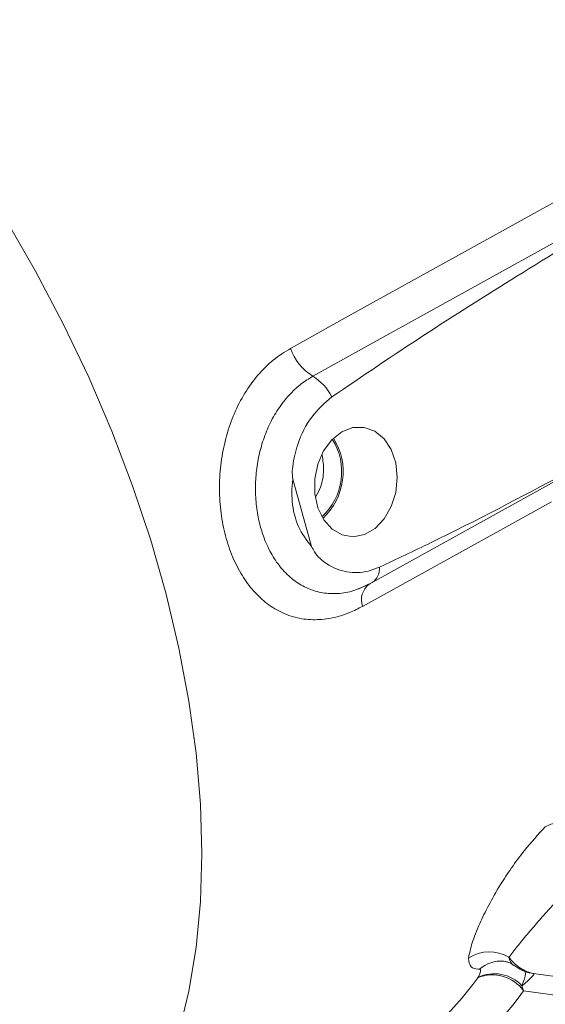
# Model space of a CAD drawing. Header units: inches. Extents: x 0.3 to 33.9, y 0.2 to 21.6.
# Tile 19 of 24: x 29.5 to 30.4, y 17.6 to 19.3. Entities that reach past the tile are written whole.
import ezdxf

# ---------------------------------------------------------------- set-up
doc = ezdxf.new("R2010")
doc.units = ezdxf.units.IN
doc.header["$MEASUREMENT"] = 0

msp = doc.modelspace()

# ---------------------------------------------------------------- linework, layer by layer
at = {"color": 7, "linetype": 'Continuous', "lineweight": 15}
for p, q in [((30.0357, 18.3859), (30.004, 18.4996)), ((30.1384, 18.3246), (30.458, 18.5019)), ((30.1159, 18.3144), (30.1383, 18.325)), ((30.1328, 18.3221), (30.1356, 18.3234)), ((30.317, 17.6559), (30.3172, 17.6562)), ((30.4113, 17.6629), (30.537, 17.646)), ((30.3916, 17.6422), (30.3944, 17.6335))]:
    msp.add_line(p, q, dxfattribs=at)
at = {"color": 8, "linetype": 'Continuous', "lineweight": 15}
msp.add_line((30.5643, 17.6107), (30.3944, 17.6335), dxfattribs=at)
at = {"color": 7, "linetype": 'Continuous', "lineweight": 15, "flags": 128}
for points in [[(30.0001, 18.7213), (30.0877, 18.7699), (30.438, 18.9643), (31.0028, 19.2777)], [(30.0378, 18.674), (30.1254, 18.7226), (30.4757, 18.917), (30.8041, 19.0992)], [(30.0869, 18.58), (30.07, 18.5666), (30.0561, 18.5479), (30.0462, 18.5252), (30.0411, 18.5004), (30.0412, 18.4751), (30.0464, 18.4514), (30.0563, 18.4309), (30.0703, 18.4151), (30.0873, 18.4053), (30.106, 18.4022), (30.1251, 18.406), (30.143, 18.4163), (30.1586, 18.4326), (30.1706, 18.4534), (30.1782, 18.4774), (30.1807, 18.5027), (30.1781, 18.5274), (30.1704, 18.5498), (30.1583, 18.568), (30.1427, 18.5809), (30.1247, 18.5875), (30.1056, 18.5871), (30.0869, 18.58)], [(30.4415, 18.4617), (30.3539, 18.4131), (30.1219, 18.2845)]]:
    msp.add_lwpolyline(points, dxfattribs=at)
at = {"color": 8, "linetype": 'Continuous', "lineweight": 15, "flags": 128}
for points in [[(29.5184, 18.9395), (29.5688, 18.8521), (29.6157, 18.7629), (29.6589, 18.6724), (29.698, 18.5809), (29.733, 18.4888), (29.7636, 18.3967), (29.7898, 18.305), (29.8114, 18.2139), (29.8283, 18.1241), (29.8404, 18.0359), (29.8477, 17.9497), (29.8502, 17.866)], [(29.8502, 17.866), (29.8477, 17.785), (29.8404, 17.7072), (29.8283, 17.633), (29.8114, 17.5627), (29.7898, 17.4966), (29.7636, 17.4351), (29.733, 17.3784), (29.698, 17.3267), (29.6589, 17.2804), (29.6157, 17.2396), (29.5688, 17.2046), (29.5254, 17.1791)]]:
    msp.add_lwpolyline(points, dxfattribs=at)
at = {"color": 7, "linetype": 'Continuous', "lineweight": 15}
for centre, radius, start, end in [((30.088, 18.7529), 0.0935, 199.7802, 237.52), ((29.9916, 18.5993), 0.0879, 26.8938, 58.2555), ((29.9812, 18.5125), 0.1079, 312.9079, 31.826), ((29.9828, 18.5123), 0.1038, 312.7009, 32.033), ((30.3364, 17.6355), 0.0641, 59.0159, 123.3017), ((29.8871, 17.9644), 0.5291, 299.3584, 324.3329), ((30.3414, 17.5953), 0.0653, 35.772, 111.9792), ((30.3449, 17.5988), 0.0637, 42.8964, 115.83), ((29.9474, 17.9543), 0.5501, 299.3584, 324.3329)]:
    msp.add_arc(centre, radius, start, end, dxfattribs=at)
at = {"color": 8, "linetype": 'Continuous', "lineweight": 15}
for centre, radius, start, end in [((30.1225, 18.3477), 0.028, 304.7886, 6.3533), ((30.1541, 18.2955), 0.034, 128.6391, 198.9212), ((30.3562, 17.6298), 0.0543, 85.216, 131.9185)]:
    msp.add_arc(centre, radius, start, end, dxfattribs=at)
at = {"color": 7, "linetype": 'Continuous', "lineweight": 15}
msp.add_ellipse((30.3387, 17.6095), major_axis=(0.0732, 0.0531), ratio=0.070884, start_param=5.468851, end_param=6.363462, dxfattribs=at)
for points, knots in [([(30.8041, 19.0992), (30.7759, 19.0824), (30.6351, 18.9985), (30.4421, 18.8807), (30.2254, 18.7446), (30.1218, 18.6742), (30.07, 18.6391)], [0, 0, 0, 0, 0.114153, 0.570777, 0.785343, 1, 1, 1, 1]), ([(30.1219, 18.2845), (30.1146, 18.2808), (30.0971, 18.2719), (30.0687, 18.2637), (30.0377, 18.2607), (30.0078, 18.2648), (29.9799, 18.2755), (29.9545, 18.2926), (29.9321, 18.3155), (29.9131, 18.3438), (29.898, 18.3765), (29.8871, 18.413), (29.8807, 18.4522), (29.8792, 18.4929), (29.8826, 18.5339), (29.8911, 18.5738), (29.9043, 18.6116), (29.9222, 18.6462), (29.9444, 18.6766), (29.9703, 18.7025), (29.9902, 18.715), (30.0001, 18.7213)], [0, 0, 0, 0, 0.038378, 0.09291, 0.147439, 0.201566, 0.255685, 0.308751, 0.361806, 0.414177, 0.466541, 0.51909, 0.571642, 0.624715, 0.677797, 0.731116, 0.784444, 0.838115, 0.891791, 0.945895, 1, 1, 1, 1]), ([(30.07, 18.6391), (30.058, 18.6287), (30.0342, 18.6079), (30.0123, 18.5644), (30.0042, 18.5292), (30.0026, 18.5088), (30.0036, 18.5017), (30.004, 18.4996)], [0, 0, 0, 0, 0.322606, 0.642639, 0.869131, 0.960935, 1, 1, 1, 1]), ([(30.0431, 18.4707), (30.0459, 18.4759), (30.053, 18.4893), (30.0574, 18.5143), (30.0549, 18.5319), (30.0537, 18.5402)], [0, 0, 0, 0, 0.245077, 0.643103, 1, 1, 1, 1]), ([(30.1504, 18.3508), (30.1793, 18.3644), (30.2852, 18.4142), (30.3897, 18.4696), (30.4657, 18.5098)], [0, 0, 0, 0, 0.273569, 1, 1, 1, 1]), ([(30.004, 18.4996), (30.0032, 18.4923), (30.0011, 18.4706), (30.005, 18.4432), (30.0159, 18.4112), (30.0274, 18.3965), (30.0357, 18.3859)], [0, 0, 0, 0, 0.169371, 0.500138, 0.642092, 1, 1, 1, 1]), ([(30.0357, 18.3859), (30.0373, 18.3828), (30.0435, 18.3702), (30.0636, 18.3532), (30.0947, 18.3404), (30.1261, 18.3413), (30.1442, 18.3484), (30.1504, 18.3508)], [0, 0, 0, 0, 0.070467, 0.277117, 0.56329, 0.852377, 1, 1, 1, 1]), ([(30.1356, 18.3234), (30.1346, 18.3228), (30.1281, 18.3192), (30.1214, 18.3168), (30.1157, 18.3148)], [0, 0, 0, 0, 0.151187, 1, 1, 1, 1]), ([(30.4311, 17.9114), (30.4341, 17.9129), (30.4404, 17.9159), (30.4495, 17.9181), (30.4552, 17.9187), (30.457, 17.9189)], [0, 0, 0, 0, 0.397481, 0.81045, 1, 1, 1, 1]), ([(30.3012, 17.689), (30.3029, 17.6972), (30.3063, 17.7138), (30.3185, 17.7447), (30.3347, 17.7782), (30.353, 17.8103), (30.3737, 17.8419), (30.3982, 17.8755), (30.419, 17.8982), (30.4311, 17.9114)], [0, 0, 0, 0, 0.166275, 0.337727, 0.47723, 0.620695, 0.730528, 0.843328, 1, 1, 1, 1]), ([(30.505, 17.8397), (30.4951, 17.8307), (30.4703, 17.8079), (30.442, 17.777), (30.418, 17.7498), (30.3992, 17.7276), (30.3822, 17.707), (30.3737, 17.696), (30.3694, 17.6904)], [0, 0, 0, 0, 0.14188, 0.356834, 0.500225, 0.646485, 0.821608, 1, 1, 1, 1]), ([(30.32, 17.6702), (30.3189, 17.6702), (30.3133, 17.6706), (30.3028, 17.673), (30.3018, 17.6831), (30.3012, 17.689)], [0, 0, 0, 0, 0.08679, 0.464675, 1, 1, 1, 1]), ([(30.3694, 17.6904), (30.3697, 17.69), (30.3762, 17.6817), (30.3908, 17.6684), (30.4045, 17.6647), (30.4113, 17.6629)], [0, 0, 0, 0, 0.023642, 0.518923, 1, 1, 1, 1]), ([(30.3172, 17.6562), (30.3173, 17.6564), (30.318, 17.6576), (30.3207, 17.6623), (30.3222, 17.6672), (30.3211, 17.6699), (30.3201, 17.6701), (30.32, 17.6702)], [0, 0, 0, 0, 0.033201, 0.184022, 0.765509, 0.963391, 1, 1, 1, 1]), ([(30.3607, 17.6839), (30.3607, 17.6839), (30.3606, 17.6839), (30.3661, 17.6827), (30.3732, 17.6805), (30.377, 17.6769), (30.3776, 17.6763)], [0, 0, 0, 0, 0.166428, 0.537724, 0.934136, 1, 1, 1, 1]), ([(30.378, 17.677), (30.3824, 17.674), (30.3916, 17.6678), (30.4033, 17.6633), (30.4106, 17.6632), (30.4118, 17.6632)], [0, 0, 0, 0, 0.430087, 0.905141, 1, 1, 1, 1])]:
    msp.add_open_spline(points, degree=3, knots=knots, dxfattribs=at)
at = {"color": 8, "linetype": 'Continuous', "lineweight": 15}
for points, knots in [([(30.1157, 18.3148), (30.1128, 18.3135), (30.101, 18.3084), (30.0803, 18.3055), (30.0542, 18.3065), (30.0297, 18.3138), (30.0069, 18.3268), (29.987, 18.345), (29.9701, 18.3679), (29.9595, 18.389), (29.9531, 18.4062), (29.9479, 18.423), (29.9429, 18.4464), (29.9403, 18.4764), (29.9412, 18.5069), (29.9456, 18.5372), (29.9536, 18.5669), (29.9653, 18.5955), (29.9809, 18.6222), (29.9988, 18.6442), (30.018, 18.6618), (30.0312, 18.6699), (30.0378, 18.674)], [0, 0, 0, 0, 0.0202205, 0.0811544, 0.1398066, 0.2003166, 0.258469, 0.3184873, 0.374473, 0.4322169, 0.4545987, 0.4770907, 0.5287363, 0.5817852, 0.6328563, 0.6852258, 0.7380203, 0.7921833, 0.8481924, 0.905809, 0.9524492, 1, 1, 1, 1]), ([(30.3694, 17.6904), (30.3711, 17.6849), (30.373, 17.6789), (30.3776, 17.677), (30.3779, 17.6768)], [0, 0, 0, 0, 0.920866, 1, 1, 1, 1]), ([(30.3931, 17.6699), (30.3941, 17.6694), (30.3986, 17.6669), (30.3973, 17.6565), (30.3932, 17.6461), (30.3916, 17.6422)], [0, 0, 0, 0, 0.140496, 0.67674, 1, 1, 1, 1])]:
    msp.add_open_spline(points, degree=3, knots=knots, dxfattribs=at)

doc.saveas('drawing.dxf')
